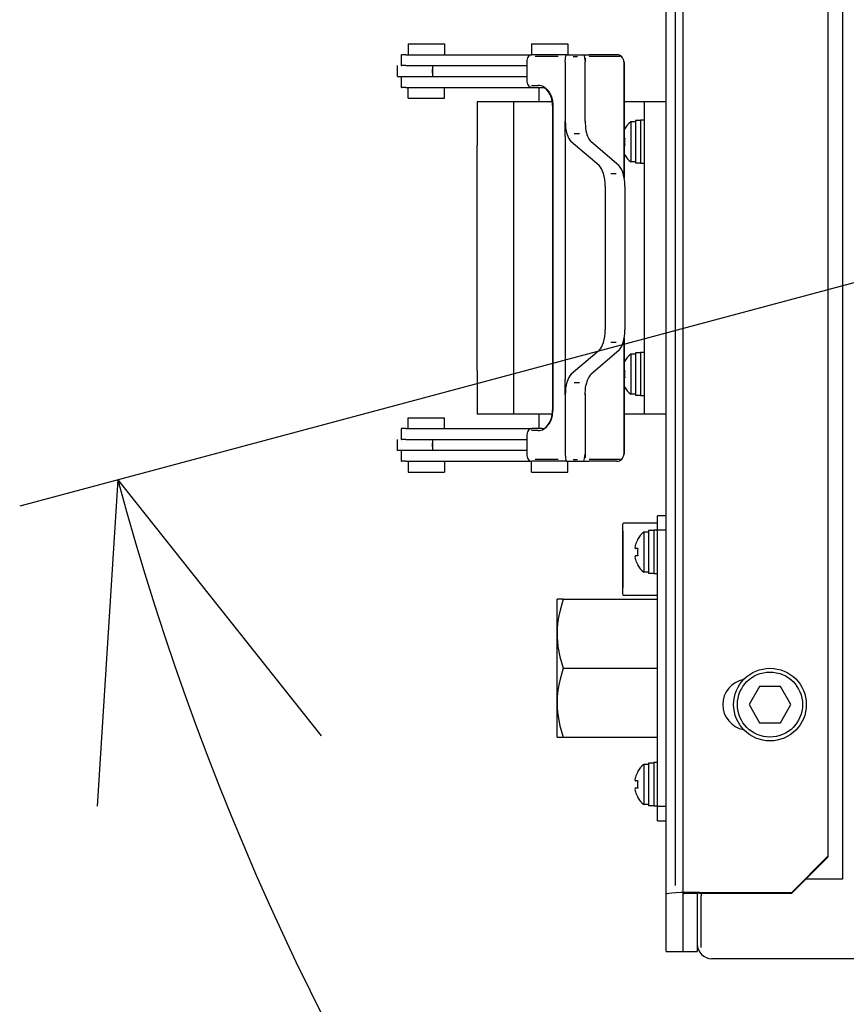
# Model space of a CAD drawing. Header units: millimetres. Extents: x -289 to 305, y -210 to 210.
# Tile 33 of 79: x -72.48 to -64.36, y 133.9 to 143.59. Entities that reach past the tile are written whole.
import ezdxf

# ---------------------------------------------------------------- set-up
doc = ezdxf.new("R2010")
doc.units = ezdxf.units.MM

# ---------------------------------------------------------------- blocks, each defined once
blk = doc.blocks.new('DTL0022')
at = {"color": 3, "linetype": 'Continuous'}
for p, q in [((-294.299988, -156.102173), (-294.299988, 156.102173)), ((-292, 155.981568), (-292, -155.981567)), ((-292.988037, -154.93164), (-292.988037, 154.931763)), ((-272, -150.854248), (-272, 150.854126)), ((-270, 146.915406), (-270, -146.915527)), ((-329.770569, -39), (-325.502808, -39)), ((-329.770569, -39), (-329.770569, -40.5)), ((-325.502808, -39), (-324.770569, -39)), ((-324.770569, -39), (-324.770569, -40.5)), ((-312.799988, -39), (-312.799988, -40.5)), ((-312.799988, -39), (-307.799988, -39)), ((-307.799988, -39), (-307.799988, -40.5)), ((-330.770569, -40.5), (-330.719605, -40.5)), ((-330.770569, -40.5), (-330.770569, -42)), ((-330.106568, -40.5), (-330.719605, -40.5)), ((-330.106568, -40.5), (-312.774811, -40.5)), ((-307.966705, -40.5), (-312.774872, -40.5)), ((-307.966705, -40.5), (-305.63327, -40.5)), ((-305.633515, -40.501953), (-305.63327, -40.5)), ((-305.63327, -40.5), (-304.865997, -40.5)), ((-301.107605, -40.5), (-304.865997, -40.5)), ((-331.270569, -43.5), (-331.270569, -42)), ((-330.770569, -42), (-330.719605, -42)), ((-330.106568, -42), (-330.719605, -42)), ((-330.106568, -42), (-313.481995, -42)), ((-326.442139, -42), (-326.442139, -43.5)), ((-313.481995, -41.5), (-313.481995, -44)), ((-309.141602, -40.757568), (-312.299866, -40.757568)), ((-308.178681, -41.5), (-308.178681, -49.667724)), ((-307.101654, -40.757568), (-306.51294, -40.757568)), ((-305.449219, -40.964233), (-305.417633, -41.474975)), ((-305.438049, -49.667724), (-305.438049, -41.5)), ((-300.582611, -40.757568), (-304.886933, -40.757568)), ((-300.107605, -41.5), (-300.107605, -57.221557)), ((-300.057617, -41.5), (-300.057617, -57.479248)), ((-326.492127, -42.5), (-326.492127, -43)), ((-331.270569, -43.5), (-313.481995, -43.5)), ((-330.770569, -43.5), (-330.770569, -45)), ((-312.799866, -44.742431), (-311.885651, -44.742431)), ((-330.770569, -45), (-330.719605, -45)), ((-330.106568, -45), (-330.719605, -45)), ((-330.106568, -45), (-312.776764, -45)), ((-329.770569, -46.5), (-329.770569, -45)), ((-324.770569, -46.5), (-324.770569, -45)), ((-312.774872, -45), (-311.360657, -45)), ((-311.799988, -45), (-311.799988, -47)), ((-329.770569, -46.5), (-325.502808, -46.5)), ((-325.502808, -46.5), (-324.770569, -46.5)), ((-315.299988, -47), (-320.299988, -47)), ((-320.299988, -47), (-320.299988, -53)), ((-309.917725, -47), (-315.299988, -47)), ((-315.299988, -47), (-315.299988, -53)), ((-297.299988, -47), (-300.107605, -47)), ((-294.299988, -47), (-297.299988, -47)), ((-297.299988, -47), (-297.299988, -90)), ((-309.935791, -47.5), (-309.935791, -89.5)), ((-309.885773, -47.5), (-309.885773, -89.5)), ((-308.178681, -51.768432), (-308.178681, -49.667724)), ((-305.437226, -49.667724), (-305.437226, -49.802124)), ((-299.16507, -49.75), (-299.16507, -51.181518)), ((-298.5, -49.75), (-299.16507, -49.75)), ((-298.5, -49.550049), (-298.5, -55.449951)), ((-297.799988, -49.550049), (-298.5, -49.550049)), ((-297.799988, -49.5), (-297.799988, -51.061767)), ((-297.299988, -49.5), (-297.799988, -49.5)), ((-306.932068, -51.359863), (-306.213165, -51.359863)), ((-300.031098, -50.75), (-299.989563, -50.75)), ((-299.16507, -51.181518), (-299.16507, -55.25)), ((-297.799988, -51.061767), (-297.799988, -55.5)), ((-308.178681, -51.768432), (-308.178681, -85.231567)), ((-303.51886, -55.781494), (-307.344452, -52.486816)), ((-300.799927, -55.781494), (-304.625519, -52.486816)), ((-299.989563, -52), (-300.107422, -52)), ((-320.299988, -84), (-320.299988, -53)), ((-315.299988, -53), (-315.299988, -84)), ((-299.989563, -53), (-300.107422, -53)), ((-299.989563, -54.25), (-300.031098, -54.25)), ((-298.5, -55.25), (-299.16507, -55.25)), ((-297.799988, -55.449951), (-298.5, -55.449951)), ((-297.299988, -55.5), (-297.799988, -55.5)), ((-301.896637, -56.851196), (-301.177704, -56.851196)), ((-302.684632, -58.600586), (-302.684632, -78.399414)), ((-299.965729, -58.600586), (-299.965729, -78.399414)), ((-300.107605, -79.778442), (-300.107605, -95.5)), ((-300.057617, -79.520752), (-300.057617, -95.5)), ((-303.51886, -81.218506), (-307.344452, -84.513183)), ((-300.799927, -81.218506), (-304.625519, -84.513183)), ((-301.177704, -80.148803), (-301.896637, -80.148803)), ((-299.16507, -81.75), (-299.16507, -83.181518)), ((-298.5, -81.75), (-299.16507, -81.75)), ((-298.5, -81.550049), (-298.5, -87.449951)), ((-297.799988, -81.550049), (-298.5, -81.550049)), ((-297.799988, -81.5), (-297.799988, -83.061767)), ((-297.299988, -81.5), (-297.799988, -81.5)), ((-320.299988, -84), (-320.299988, -90)), ((-315.299988, -84), (-315.299988, -90)), ((-299.989563, -84), (-300.107422, -84)), ((-300.031098, -82.75), (-299.989563, -82.75)), ((-299.16507, -83.181518), (-299.16507, -87.25)), ((-297.799988, -83.061767), (-297.799988, -87.5)), ((-308.178681, -87.332275), (-308.178681, -85.231567)), ((-299.989563, -85), (-300.107422, -85)), ((-306.932068, -85.640136), (-306.213165, -85.640136)), ((-299.989563, -86.25), (-300.031098, -86.25)), ((-308.178681, -87.332275), (-308.178681, -95.5)), ((-305.438049, -87.332275), (-305.438049, -95.5)), ((-305.437226, -87.197876), (-305.437226, -87.332275)), ((-298.5, -87.25), (-299.16507, -87.25)), ((-297.799988, -87.449951), (-298.5, -87.449951)), ((-297.299988, -87.5), (-297.799988, -87.5)), ((-329.770569, -90.5), (-325.502808, -90.5)), ((-329.770569, -92), (-329.770569, -90.5)), ((-325.502808, -90.5), (-324.770569, -90.5)), ((-324.770569, -92), (-324.770569, -90.5)), ((-315.299988, -90), (-320.299988, -90)), ((-309.917725, -90), (-315.299988, -90)), ((-311.799988, -90), (-311.799988, -92.000122)), ((-297.299988, -90), (-300.107605, -90)), ((-294.299988, -90), (-297.299988, -90)), ((-330.770569, -92), (-330.719605, -92)), ((-330.770569, -92), (-330.770569, -93.5)), ((-330.106568, -92), (-330.719605, -92)), ((-330.106568, -92), (-312.774811, -92)), ((-311.360657, -92), (-312.774872, -92)), ((-331.270569, -95), (-331.270569, -93.5)), ((-330.770569, -93.5), (-330.719605, -93.5)), ((-330.106568, -93.5), (-330.719605, -93.5)), ((-330.106568, -93.5), (-313.481995, -93.5)), ((-326.442139, -93.5), (-326.442139, -95)), ((-313.481995, -93), (-313.481995, -95.5)), ((-311.885651, -92.257568), (-312.799866, -92.257568)), ((-326.492127, -94), (-326.492127, -94.5)), ((-313.481995, -95), (-331.270569, -95)), ((-330.770569, -95), (-330.770569, -96.5)), ((-309.141602, -96.242431), (-312.299866, -96.242431)), ((-307.101654, -96.242431), (-306.51294, -96.242431)), ((-305.417633, -95.525024), (-305.449219, -96.035766)), ((-300.582611, -96.242431), (-304.886933, -96.242431)), ((-330.770569, -96.5), (-330.719605, -96.5)), ((-330.106568, -96.5), (-330.719605, -96.5)), ((-330.106568, -96.5), (-312.776764, -96.5)), ((-329.770569, -96.5), (-329.770569, -98)), ((-324.770569, -96.5), (-324.770569, -98)), ((-312.799988, -98), (-312.799988, -96.5)), ((-307.966705, -96.5), (-312.774872, -96.5)), ((-307.966705, -96.5), (-305.63327, -96.5)), ((-307.799988, -98), (-307.799988, -96.5)), ((-305.633515, -96.498047), (-305.63327, -96.5)), ((-305.63327, -96.5), (-304.865997, -96.5)), ((-301.107605, -96.5), (-304.865997, -96.5)), ((-329.770569, -98), (-325.502808, -98)), ((-325.502808, -98), (-324.770569, -98)), ((-312.799988, -98), (-307.799988, -98)), ((-294.299988, -104), (-295.5, -104)), ((-295.5, -106), (-295.5, -104)), ((-300.299988, -105.25), (-300.299988, -114.75)), ((-300.262146, -105.073242), (-300.262146, -105.118042)), ((-295.499939, -105), (-300.049988, -105)), ((-300.262146, -106.073242), (-300.262146, -113.926758)), ((-297.365051, -106.25), (-297.365051, -107.681518)), ((-296.700012, -106.25), (-297.365051, -106.25)), ((-296.700012, -106.050049), (-296.700012, -111.949951)), ((-296, -106.050049), (-296.700012, -106.050049)), ((-296, -106), (-296, -107.561767)), ((-295.5, -106), (-296, -106)), ((-294.299988, -106), (-295.5, -106)), ((-295.5, -144), (-295.5, -106)), ((-298.578491, -108.355591), (-298.575775, -108.405761)), ((-298.516632, -108), (-298.545044, -108.105957)), ((-298.231079, -107.25), (-298.189575, -107.25)), ((-297.365051, -107.681518), (-297.365051, -111.75)), ((-296, -107.561767), (-296, -112)), ((-298.189575, -108.5), (-298.516632, -108.5)), ((-298.189575, -109.5), (-298.516632, -109.5)), ((-298.189575, -110.75), (-298.231079, -110.75)), ((-296.700012, -111.75), (-297.365051, -111.75)), ((-296, -111.949951), (-296.700012, -111.949951)), ((-295.5, -112), (-296, -112)), ((-300.262146, -114.881958), (-300.262146, -114.926758)), ((-295.499939, -115), (-300.049988, -115)), ((-308.451508, -115.5), (-309.299988, -115.5)), ((-309.299988, -120.25), (-309.299988, -115.5)), ((-308.451508, -115.5), (-295.499939, -115.5)), ((-309.299988, -120.25), (-309.299988, -120.253662)), ((-309.299988, -125), (-309.299988, -120.253662)), ((-309.299988, -129.75), (-309.299988, -125)), ((-308.451508, -125), (-295.499939, -125)), ((-281.44339, -127.5), (-282.886749, -130)), ((-278.55661, -127.5), (-281.44339, -127.5)), ((-277.113251, -130), (-278.55661, -127.5)), ((-309.299988, -129.753662), (-309.299988, -129.75)), ((-309.299988, -134.5), (-309.299988, -129.753662)), ((-282.886749, -130), (-281.44339, -132.5)), ((-278.55661, -132.5), (-277.113251, -130)), ((-281.44339, -132.5), (-278.55661, -132.5)), ((-309.299988, -134.5), (-308.451508, -134.5)), ((-308.451508, -134.5), (-295.499939, -134.5)), ((-297.365051, -138.25), (-297.365051, -139.681518)), ((-296.700012, -138.25), (-297.365051, -138.25)), ((-296.700012, -138.050049), (-296.700012, -143.949951)), ((-296, -138.050049), (-296.700012, -138.050049)), ((-296, -138), (-296, -139.561767)), ((-295.5, -138), (-296, -138)), ((-298.231079, -139.25), (-298.189575, -139.25)), ((-296, -139.561767), (-296, -144)), ((-298.578491, -140.355591), (-298.575775, -140.405761)), ((-298.516632, -140), (-298.545044, -140.105957)), ((-298.189575, -140.5), (-298.516632, -140.5)), ((-297.365051, -139.681518), (-297.365051, -143.75)), ((-298.189575, -141.5), (-298.516632, -141.5)), ((-298.189575, -142.75), (-298.231079, -142.75)), ((-296.700012, -143.75), (-297.365051, -143.75)), ((-296, -143.949951), (-296.700012, -143.949951)), ((-295.5, -144), (-296, -144)), ((-295.5, -144), (-294.299988, -144)), ((-295.5, -146), (-295.5, -144)), ((-295.5, -146), (-294.299988, -146)), ((-270, -146.915527), (-270, -154.056884)), ((-277, -155.861084), (-272, -150.854248)), ((-272, -150.974731), (-277, -155.981567)), ((-272, -150.974731), (-272, -150.854248)), ((-270, -154.056884), (-275.077942, -154.056884)), ((-289.700012, -155.861084), (-277, -155.861084)), ((-277, -155.981567), (-277, -155.861084)), ((-294.299988, -164), (-294.299988, -156.102173)), ((-292, -155.981567), (-290, -155.981567)), ((-292, -155.981567), (-292, -164)), ((-290, -155.981567), (-290, -164)), ((-289.700012, -155.981567), (-277, -155.981567)), ((-289.449555, -155.981567), (-289.449555, -156.346801)), ((-289.449555, -163.44873), (-289.449555, -156.35205)), ((-294.299988, -164), (-292, -164)), ((-292, -164), (-290, -164)), ((-198.008988, -165), (-288, -165))]:
    blk.add_line(p, q, dxfattribs=at)
for points in [[(-308.178681, -41.5), (-308.152313, -41.016967), (-308.078827, -40.651489), (-308.029999, -40.545654), (-308.002289, -40.51416), (-307.988129, -40.505127), (-307.966705, -40.5)], [(-305.633515, -40.501953), (-305.629273, -40.512451), (-305.503876, -40.889526), (-305.438049, -41.5)], [(-311.360657, -45), (-311.322754, -45.000976), (-311.005097, -45.083862), (-310.695221, -45.295654), (-310.384613, -45.664795), (-310.12143, -46.182739), (-309.946778, -46.812011), (-309.885773, -47.5)], [(-305.438049, -49.667724), (-305.395172, -50.564087), (-305.329376, -50.992798)], [(-305.438049, -87.332275), (-305.395172, -86.435913), (-305.329376, -86.007202)], [(-311.360657, -92), (-311.322754, -91.999023), (-311.005097, -91.916137), (-310.695221, -91.704345), (-310.384613, -91.335205), (-310.12143, -90.81726), (-309.946778, -90.187988), (-309.885773, -89.5)], [(-308.178681, -95.5), (-308.152313, -95.983032), (-308.078827, -96.34851), (-308.029999, -96.454345), (-308.002289, -96.48584), (-307.988129, -96.494873), (-307.966705, -96.5)], [(-305.633515, -96.498047), (-305.629273, -96.487549), (-305.503876, -96.110473), (-305.438049, -95.5)], [(-298.516632, -108), (-298.550476, -108.130127), (-298.577118, -108.391479), (-298.559448, -108.468628), (-298.546326, -108.487426), (-298.537354, -108.494384)], [(-298.516632, -109.5), (-298.530548, -109.502319), (-298.550385, -109.51709), (-298.570404, -109.562866), (-298.577088, -109.689819), (-298.516632, -110)], [(-308.451508, -115.5), (-308.888397, -117.003418), (-309.055054, -117.763916), (-309.181427, -118.529907), (-309.269898, -119.387695), (-309.299988, -120.25)], [(-309.299988, -120.253662), (-309.292328, -120.68518), (-309.176483, -122.005493), (-308.908478, -123.413696), (-308.451508, -125)], [(-308.451508, -125), (-308.888397, -126.503418), (-309.055054, -127.263916), (-309.181427, -128.029907), (-309.269898, -128.887695), (-309.299988, -129.75)], [(-309.299988, -129.753662), (-309.273712, -130.554321), (-309.197174, -131.349121), (-309.071961, -132.146972), (-308.902466, -132.938965), (-308.451508, -134.5)], [(-298.516632, -140), (-298.550476, -140.130127), (-298.577118, -140.391479), (-298.559448, -140.468628), (-298.546326, -140.487426), (-298.537354, -140.494384)], [(-298.516632, -141.5), (-298.530548, -141.502319), (-298.550385, -141.51709), (-298.570404, -141.562866), (-298.577088, -141.689819), (-298.516632, -142)]]:
    blk.add_lwpolyline(points, dxfattribs=at)
for radius in [5, 4.480385]:
    blk.add_circle((-280, -130), radius, dxfattribs=at)
for centre, radius, start, end in [((-301.107605, -41.5), 1, 0, 90.000003), ((-297, -52.5), 3.5, 128.21321, 149.999984), ((-297.000885, -52.499511), 3.46308, 149.656985, 153.77936), ((-297.001892, -52.498901), 3.461917, 149.656002, 153.779728), ((-296.999603, -52.5), 3.031466, 170.506329, 189.493439), ((-296.999603, -52.5), 3.031466, 170.506561, 189.493671), ((-297.000885, -52.500488), 3.46308, 206.22064, 210.343015), ((-297.001892, -52.501098), 3.461917, 206.220272, 210.343998), ((-297, -52.5), 3.5, 210.000016, 231.78679), ((-297, -84.5), 3.5, 128.21321, 149.999984), ((-297.000885, -84.499511), 3.46308, 149.656985, 153.77936), ((-297.001892, -84.498901), 3.461917, 149.656002, 153.779728), ((-296.999603, -84.5), 3.031466, 170.506329, 189.493439), ((-296.999603, -84.5), 3.031466, 170.506561, 189.493671), ((-297.000885, -84.500488), 3.46308, 206.22064, 210.343015), ((-297.001892, -84.501098), 3.461917, 206.220272, 210.343998), ((-297, -84.5), 3.5, 210.000016, 231.78679), ((-301.107605, -95.5), 1, 269.999997, 0), ((-300.049988, -105.25), 0.25, 90.000003, 180.000005), ((-295.200012, -109), 3.5, 128.21321, 149.999984), ((-298.513947, -108.452514), 0.04777, 201.115416, 266.788982), ((-295.19928, -109.000366), 3.464901, 149.657941, 163.219569), ((-295.199677, -109.000122), 3.464455, 149.657136, 163.220498), ((-298.516968, -108.459961), 0.039986, 239.37528, 270.508471), ((-298.516968, -109.540039), 0.039986, 89.491529, 120.62472), ((-295.199616, -109), 3.031466, 170.506329, 189.493439), ((-295.199616, -109), 3.031466, 170.506561, 189.493671), ((-295.19928, -108.999633), 3.464901, 196.780431, 210.342059), ((-295.199677, -108.999878), 3.464455, 196.779502, 210.342864), ((-295.200012, -109), 3.5, 210.000016, 231.78679), ((-300.049988, -114.75), 0.25, 180.000005, 269.999997), ((-283, -130), 3.5, 100.286404, 259.713439), ((-295.200012, -141), 3.5, 128.21321, 149.999984), ((-295.19928, -141.000366), 3.464901, 149.657941, 163.219569), ((-295.199677, -141.000122), 3.464455, 149.657136, 163.220498), ((-298.513947, -140.452514), 0.04777, 201.115416, 266.788989), ((-298.516968, -140.459961), 0.039986, 239.37528, 270.508471), ((-295.199616, -141), 3.031466, 170.506329, 189.493439), ((-295.199616, -141), 3.031466, 170.506561, 189.493671), ((-298.516968, -141.540039), 0.039986, 89.491529, 120.62472), ((-295.19928, -140.999633), 3.464901, 196.780431, 210.342059), ((-295.199677, -140.999878), 3.464455, 196.779502, 210.342864), ((-295.200012, -141), 3.5, 210.000016, 231.78679), ((-287.998413, -162.998901), 2.001374, 179.954666, 269.954577)]:
    blk.add_arc(centre, radius, start, end, dxfattribs=at)
for centre, major_axis, ratio, start_param, end_param in [((-312.774872, -41.5), (0, 1), 0.707107, 0, 1.5707963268), ((-312.774872, -44), (0, 1), 0.707107, 1.5707963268, 3.1415926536), ((-311.903351, -47.525024), (0, 2.792847), 0.707107, 4.7123889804, 6.2831853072), ((-306.910828, -49.667724), (0, 3), 0.422618, 1.5707963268, 2.7925268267), ((-304.191895, -49.667724), (0, -3), 0.422618, 5.1698762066, 5.9341194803), ((-303.952484, -58.600586), (0, 3), 0.422618, 4.7123889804, 5.9341194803), ((-301.233582, -58.600586), (0, -3), 0.422618, 1.5707963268, 2.7925268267), ((-303.952484, -78.399414), (0, 3), 0.422618, 3.4906584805, 4.7123889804), ((-301.233582, -78.399414), (0, -3), 0.422618, 0.3490658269, 1.5707963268), ((-306.910828, -87.332275), (0, 3), 0.422618, 0.3490658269, 1.5707963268), ((-304.191895, -87.332275), (0, -3), 0.422618, 3.4906584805, 4.2549017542), ((-311.903351, -89.474975), (0, 2.792847), 0.707107, 3.1415926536, 4.7123889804), ((-312.774872, -93), (0, 1), 0.707107, 0, 1.5707963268), ((-312.774872, -95.5), (0, 1), 0.707107, 1.5707963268, 3.1415926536), ((-289.699951, -156.102173), (4.600044, 0), 0.052408, 1.5708044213, 3.1415926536), ((-289.700012, -156.102173), (2.300003, 0), 0.052408, 1.5707963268, 3.1415926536)]:
    blk.add_ellipse(centre, major_axis=major_axis, ratio=ratio, start_param=start_param, end_param=end_param, dxfattribs=at)

msp = doc.modelspace()

# ---------------------------------------------------------------- linework, layer by layer
at = {"color": 7, "linetype": 'Continuous'}
for p, q in [((-45.1089, 146.1347), (-72.4841, 138.7996)), ((-71.5181, 139.0584), (-71.7227, 135.8506)), ((-71.5181, 139.0584), (-69.5196, 136.541))]:
    msp.add_line(p, q, dxfattribs=at)
msp.add_arc((-45.1089, 146.1347), 27.3409, 195, 165, dxfattribs=at)

# ---------------------------------------------------------------- block references
at = {"color": 7, "xscale": 0.071428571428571, "yscale": 0.071428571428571, "zscale": 0.071428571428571}
msp.add_blockref('DTL0022', (-45.1089, 146.1347), dxfattribs=at)

doc.saveas('drawing.dxf')
